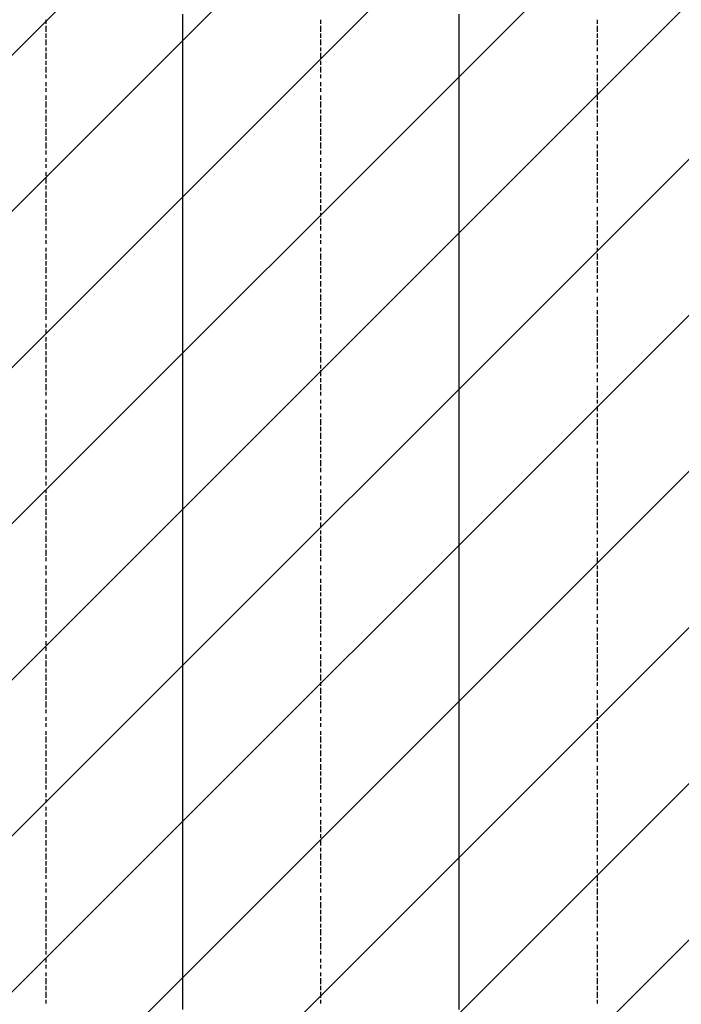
# Model space of a CAD drawing. Extents: x 997 to 109698, y 921 to 94021.
# Tile 45 of 256: x 19589 to 21027, y 12325 to 14465. Entities that reach past the tile are written whole.
import ezdxf

# ---------------------------------------------------------------- set-up
doc = ezdxf.new("R2010")
doc.units = 0
doc.header["$MEASUREMENT"] = 0
doc.layers.add('12', color=7, linetype='CONTINUOUS')
doc.layers.add('28', color=7, linetype='CONTINUOUS')

msp = doc.modelspace()

# ---------------------------------------------------------------- linework, layer by layer
at = {"layer": '12', "color": 1}
for p, q in [((19943.601607, 14464.953237), (19943.601607, 14476.953237)), ((20544.601607, 14464.953237), (20544.601607, 14476.953237)), ((19943.601607, 14455.953237), (19943.601607, 14464.953237)), ((19943.601607, 14447.953237), (19943.601607, 14455.953237)), ((19943.601607, 14434.953237), (19943.601607, 14447.953237)), ((20544.601607, 14455.953237), (20544.601607, 14464.953237)), ((20544.601607, 14447.953237), (20544.601607, 14455.953237)), ((20544.601607, 14434.953237), (20544.601607, 14447.953237)), ((19943.601607, 14425.953237), (19943.601607, 14434.953237)), ((19943.601607, 14417.953237), (19943.601607, 14425.953237)), ((20544.601607, 14425.953237), (20544.601607, 14434.953237)), ((20544.601607, 14417.953237), (20544.601607, 14425.953237)), ((19943.601607, 14404.953237), (19943.601607, 14417.953237)), ((19943.601607, 14396.953237), (19943.601607, 14404.953237)), ((20544.601607, 14404.953237), (20544.601607, 14417.953237)), ((20544.601607, 14396.953237), (20544.601607, 14404.953237)), ((19943.601607, 14383.953237), (19943.601607, 14396.953237)), ((19943.601607, 14375.953237), (19943.601607, 14383.953237)), ((20544.601607, 14383.953237), (20544.601607, 14396.953237)), ((20544.601607, 14375.953237), (20544.601607, 14383.953237)), ((19943.601607, 14366.953237), (19943.601607, 14375.953237)), ((19943.601607, 14354.953237), (19943.601607, 14366.953237)), ((20544.601607, 14366.953237), (20544.601607, 14375.953237)), ((20544.601607, 14354.953237), (20544.601607, 14366.953237)), ((19943.601607, 14345.953237), (19943.601607, 14354.953237)), ((19943.601607, 14337.953237), (19943.601607, 14345.953237)), ((20544.601607, 14345.953237), (20544.601607, 14354.953237)), ((20544.601607, 14337.953237), (20544.601607, 14345.953237)), ((19943.601607, 14324.953237), (19943.601607, 14337.953237)), ((19943.601607, 14315.953237), (19943.601607, 14324.953237)), ((20544.601607, 14324.953237), (20544.601607, 14337.953237)), ((20544.601607, 14315.953237), (20544.601607, 14324.953237)), ((19943.601607, 14307.953237), (19943.601607, 14315.953237)), ((19943.601607, 14294.953237), (19943.601607, 14307.953237)), ((20544.601607, 14307.953237), (20544.601607, 14315.953237)), ((20544.601607, 14294.953237), (20544.601607, 14307.953237)), ((19943.601607, 14286.953237), (19943.601607, 14294.953237)), ((19943.601607, 14273.953237), (19943.601607, 14286.953237)), ((20544.601607, 14286.953237), (20544.601607, 14294.953237)), ((20544.601607, 14273.953237), (20544.601607, 14286.953237)), ((19943.601607, 14265.953237), (19943.601607, 14273.953237)), ((19943.601607, 14256.953237), (19943.601607, 14265.953237)), ((19943.601607, 14243.953237), (19943.601607, 14256.953237)), ((20544.601607, 14265.953237), (20544.601607, 14273.953237)), ((20544.601607, 14256.953237), (20544.601607, 14265.953237)), ((20544.601607, 14243.953237), (20544.601607, 14256.953237)), ((19943.601607, 14235.953237), (19943.601607, 14243.953237)), ((19943.601607, 14227.953237), (19943.601607, 14235.953237)), ((20544.601607, 14235.953237), (20544.601607, 14243.953237)), ((20544.601607, 14227.953237), (20544.601607, 14235.953237)), ((19943.601607, 14214.953237), (19943.601607, 14227.953237)), ((19943.601607, 14205.953237), (19943.601607, 14214.953237)), ((20544.601607, 14214.953237), (20544.601607, 14227.953237)), ((20544.601607, 14205.953237), (20544.601607, 14214.953237)), ((19943.601607, 14197.953237), (19943.601607, 14205.953237)), ((19943.601607, 14184.953237), (19943.601607, 14197.953237)), ((20544.601607, 14197.953237), (20544.601607, 14205.953237)), ((20544.601607, 14184.953237), (20544.601607, 14197.953237)), ((19943.601607, 14176.953237), (19943.601607, 14184.953237)), ((19943.601607, 14163.953237), (19943.601607, 14176.953237)), ((20544.601607, 14176.953237), (20544.601607, 14184.953237)), ((20544.601607, 14163.953237), (20544.601607, 14176.953237)), ((19943.601607, 14155.953237), (19943.601607, 14163.953237)), ((19943.601607, 14146.953237), (19943.601607, 14155.953237)), ((19943.601607, 14133.953237), (19943.601607, 14146.953237)), ((20544.601607, 14155.953237), (20544.601607, 14163.953237)), ((20544.601607, 14146.953237), (20544.601607, 14155.953237)), ((20544.601607, 14133.953237), (20544.601607, 14146.953237)), ((19943.601607, 14125.953237), (19943.601607, 14133.953237)), ((19943.601607, 14116.953237), (19943.601607, 14125.953237)), ((20544.601607, 14125.953237), (20544.601607, 14133.953237)), ((20544.601607, 14116.953237), (20544.601607, 14125.953237)), ((19943.601607, 14104.953237), (19943.601607, 14116.953237)), ((19943.601607, 14095.953237), (19943.601607, 14104.953237)), ((20544.601607, 14104.953237), (20544.601607, 14116.953237)), ((20544.601607, 14095.953237), (20544.601607, 14104.953237)), ((19943.601607, 14087.953237), (19943.601607, 14095.953237)), ((19943.601607, 14074.953237), (19943.601607, 14087.953237)), ((20544.601607, 14087.953237), (20544.601607, 14095.953237)), ((20544.601607, 14074.953237), (20544.601607, 14087.953237)), ((19943.601607, 14066.953237), (19943.601607, 14074.953237)), ((19943.601607, 14053.953237), (19943.601607, 14066.953237)), ((20544.601607, 14066.953237), (20544.601607, 14074.953237)), ((20544.601607, 14053.953237), (20544.601607, 14066.953237)), ((19943.601607, 14044.953237), (19943.601607, 14053.953237)), ((19943.601607, 14036.953237), (19943.601607, 14044.953237)), ((20544.601607, 14044.953237), (20544.601607, 14053.953237)), ((20544.601607, 14036.953237), (20544.601607, 14044.953237)), ((19943.601607, 14023.953237), (19943.601607, 14036.953237)), ((19943.601607, 14015.953237), (19943.601607, 14023.953237)), ((20544.601607, 14023.953237), (20544.601607, 14036.953237)), ((20544.601607, 14015.953237), (20544.601607, 14023.953237)), ((19943.601607, 14006.953237), (19943.601607, 14015.953237)), ((19943.601607, 13994.953237), (19943.601607, 14006.953237)), ((20544.601607, 14006.953237), (20544.601607, 14015.953237)), ((20544.601607, 13994.953237), (20544.601607, 14006.953237)), ((19943.601607, 13985.953237), (19943.601607, 13994.953237)), ((19943.601607, 13977.953237), (19943.601607, 13985.953237)), ((19943.601607, 13964.953237), (19943.601607, 13977.953237)), ((20544.601607, 13985.953237), (20544.601607, 13994.953237)), ((20544.601607, 13977.953237), (20544.601607, 13985.953237)), ((20544.601607, 13964.953237), (20544.601607, 13977.953237)), ((19943.601607, 13956.953237), (19943.601607, 13964.953237)), ((19943.601607, 13943.953237), (19943.601607, 13956.953237)), ((20544.601607, 13956.953237), (20544.601607, 13964.953237)), ((20544.601607, 13943.953237), (20544.601607, 13956.953237)), ((19943.601607, 13934.953237), (19943.601607, 13943.953237)), ((19943.601607, 13926.953237), (19943.601607, 13934.953237)), ((20544.601607, 13934.953237), (20544.601607, 13943.953237)), ((20544.601607, 13926.953237), (20544.601607, 13934.953237)), ((19943.601607, 13913.953237), (19943.601607, 13926.953237)), ((19943.601607, 13905.953237), (19943.601607, 13913.953237)), ((20544.601607, 13913.953237), (20544.601607, 13926.953237)), ((20544.601607, 13905.953237), (20544.601607, 13913.953237)), ((19943.601607, 13896.953237), (19943.601607, 13905.953237)), ((19943.601607, 13884.953237), (19943.601607, 13896.953237)), ((20544.601607, 13896.953237), (20544.601607, 13905.953237)), ((20544.601607, 13884.953237), (20544.601607, 13896.953237)), ((19943.601607, 13875.953237), (19943.601607, 13884.953237)), ((19943.601607, 13867.953237), (19943.601607, 13875.953237)), ((20544.601607, 13875.953237), (20544.601607, 13884.953237)), ((20544.601607, 13867.953237), (20544.601607, 13875.953237)), ((19943.601607, 13854.953237), (19943.601607, 13867.953237)), ((19943.601607, 13846.953237), (19943.601607, 13854.953237)), ((19943.601607, 13837.953237), (19943.601607, 13846.953237)), ((20544.601607, 13854.953237), (20544.601607, 13867.953237)), ((20544.601607, 13846.953237), (20544.601607, 13854.953237)), ((20544.601607, 13837.953237), (20544.601607, 13846.953237)), ((19943.601607, 13824.953237), (19943.601607, 13837.953237)), ((20544.601607, 13824.953237), (20544.601607, 13837.953237)), ((19943.601607, 13816.953237), (19943.601607, 13824.953237)), ((19943.601607, 13803.953237), (19943.601607, 13816.953237)), ((19943.601607, 13795.953237), (19943.601607, 13803.953237)), ((20544.601607, 13816.953237), (20544.601607, 13824.953237)), ((20544.601607, 13803.953237), (20544.601607, 13816.953237)), ((20544.601607, 13795.953237), (20544.601607, 13803.953237)), ((19943.601607, 13786.953237), (19943.601607, 13795.953237)), ((19943.601607, 13774.953237), (19943.601607, 13786.953237)), ((20544.601607, 13786.953237), (20544.601607, 13795.953237)), ((20544.601607, 13774.953237), (20544.601607, 13786.953237)), ((19943.601607, 13765.953237), (19943.601607, 13774.953237)), ((19943.601607, 13757.953237), (19943.601607, 13765.953237)), ((20544.601607, 13765.953237), (20544.601607, 13774.953237)), ((20544.601607, 13757.953237), (20544.601607, 13765.953237)), ((19943.601607, 13744.953237), (19943.601607, 13757.953237)), ((19943.601607, 13735.953237), (19943.601607, 13744.953237)), ((20544.601607, 13744.953237), (20544.601607, 13757.953237)), ((20544.601607, 13735.953237), (20544.601607, 13744.953237)), ((19943.601607, 13727.953237), (19943.601607, 13735.953237)), ((19943.601607, 13714.953237), (19943.601607, 13727.953237)), ((20544.601607, 13727.953237), (20544.601607, 13735.953237)), ((20544.601607, 13714.953237), (20544.601607, 13727.953237)), ((19943.601607, 13706.953237), (19943.601607, 13714.953237)), ((19943.601607, 13693.953237), (19943.601607, 13706.953237)), ((20544.601607, 13706.953237), (20544.601607, 13714.953237)), ((20544.601607, 13693.953237), (20544.601607, 13706.953237)), ((19943.601607, 13685.953237), (19943.601607, 13693.953237)), ((19943.601607, 13676.953237), (19943.601607, 13685.953237)), ((19943.601607, 13663.953237), (19943.601607, 13676.953237)), ((20544.601607, 13685.953237), (20544.601607, 13693.953237)), ((20544.601607, 13676.953237), (20544.601607, 13685.953237)), ((20544.601607, 13663.953237), (20544.601607, 13676.953237)), ((19943.601607, 13655.953237), (19943.601607, 13663.953237)), ((19943.601607, 13647.953237), (19943.601607, 13655.953237)), ((20544.601607, 13655.953237), (20544.601607, 13663.953237)), ((20544.601607, 13647.953237), (20544.601607, 13655.953237)), ((19943.601607, 13634.953237), (19943.601607, 13647.953237)), ((19943.601607, 13625.953237), (19943.601607, 13634.953237)), ((20544.601607, 13634.953237), (20544.601607, 13647.953237)), ((20544.601607, 13625.953237), (20544.601607, 13634.953237)), ((19943.601607, 13617.953237), (19943.601607, 13625.953237)), ((19943.601607, 13604.953237), (19943.601607, 13617.953237)), ((20544.601607, 13617.953237), (20544.601607, 13625.953237)), ((20544.601607, 13604.953237), (20544.601607, 13617.953237)), ((19943.601607, 13596.953237), (19943.601607, 13604.953237)), ((19943.601607, 13583.953237), (19943.601607, 13596.953237)), ((20544.601607, 13596.953237), (20544.601607, 13604.953237)), ((20544.601607, 13583.953237), (20544.601607, 13596.953237)), ((19943.601607, 13575.953237), (19943.601607, 13583.953237)), ((19943.601607, 13566.953237), (19943.601607, 13575.953237)), ((20544.601607, 13575.953237), (20544.601607, 13583.953237)), ((20544.601607, 13566.953237), (20544.601607, 13575.953237)), ((19943.601607, 13553.953237), (19943.601607, 13566.953237)), ((19943.601607, 13545.953237), (19943.601607, 13553.953237)), ((20544.601607, 13553.953237), (20544.601607, 13566.953237)), ((20544.601607, 13545.953237), (20544.601607, 13553.953237)), ((19943.601607, 13536.953237), (19943.601607, 13545.953237)), ((19943.601607, 13524.953237), (19943.601607, 13536.953237)), ((20544.601607, 13536.953237), (20544.601607, 13545.953237)), ((20544.601607, 13524.953237), (20544.601607, 13536.953237)), ((19943.601607, 13515.953237), (19943.601607, 13524.953237)), ((19943.601607, 13507.953237), (19943.601607, 13515.953237)), ((19943.601607, 13494.953237), (19943.601607, 13507.953237)), ((20544.601607, 13515.953237), (20544.601607, 13524.953237)), ((20544.601607, 13507.953237), (20544.601607, 13515.953237)), ((20544.601607, 13494.953237), (20544.601607, 13507.953237)), ((19943.601607, 13486.953237), (19943.601607, 13494.953237)), ((19943.601607, 13473.953237), (19943.601607, 13486.953237)), ((20544.601607, 13486.953237), (20544.601607, 13494.953237)), ((20544.601607, 13473.953237), (20544.601607, 13486.953237)), ((19943.601607, 13465.953237), (19943.601607, 13473.953237)), ((19943.601607, 13456.953237), (19943.601607, 13465.953237)), ((20544.601607, 13465.953237), (20544.601607, 13473.953237)), ((20544.601607, 13456.953237), (20544.601607, 13465.953237)), ((19943.601607, 13443.953237), (19943.601607, 13456.953237)), ((19943.601607, 13435.953237), (19943.601607, 13443.953237)), ((20544.601607, 13443.953237), (20544.601607, 13456.953237)), ((20544.601607, 13435.953237), (20544.601607, 13443.953237)), ((19943.601607, 13426.953237), (19943.601607, 13435.953237)), ((19943.601607, 13414.953237), (19943.601607, 13426.953237)), ((20544.601607, 13426.953237), (20544.601607, 13435.953237)), ((20544.601607, 13414.953237), (20544.601607, 13426.953237)), ((19943.601607, 13405.953237), (19943.601607, 13414.953237)), ((19943.601607, 13397.953237), (19943.601607, 13405.953237)), ((19943.601607, 13384.953237), (19943.601607, 13397.953237)), ((20544.601607, 13405.953237), (20544.601607, 13414.953237)), ((20544.601607, 13397.953237), (20544.601607, 13405.953237)), ((20544.601607, 13384.953237), (20544.601607, 13397.953237)), ((19943.601607, 13376.953237), (19943.601607, 13384.953237)), ((19943.601607, 13363.953237), (19943.601607, 13376.953237)), ((20544.601607, 13376.953237), (20544.601607, 13384.953237)), ((20544.601607, 13363.953237), (20544.601607, 13376.953237)), ((19943.601607, 13354.953237), (19943.601607, 13363.953237)), ((19943.601607, 13346.953237), (19943.601607, 13354.953237)), ((20544.601607, 13354.953237), (20544.601607, 13363.953237)), ((20544.601607, 13346.953237), (20544.601607, 13354.953237)), ((19943.601607, 13333.953237), (19943.601607, 13346.953237)), ((19943.601607, 13325.953237), (19943.601607, 13333.953237)), ((20544.601607, 13333.953237), (20544.601607, 13346.953237)), ((20544.601607, 13325.953237), (20544.601607, 13333.953237)), ((19943.601607, 13316.953237), (19943.601607, 13325.953237)), ((19943.601607, 13304.953237), (19943.601607, 13316.953237)), ((20544.601607, 13316.953237), (20544.601607, 13325.953237)), ((20544.601607, 13304.953237), (20544.601607, 13316.953237)), ((19943.601607, 13295.953237), (19943.601607, 13304.953237)), ((19943.601607, 13287.953237), (19943.601607, 13295.953237)), ((20544.601607, 13295.953237), (20544.601607, 13304.953237)), ((20544.601607, 13287.953237), (20544.601607, 13295.953237)), ((19943.601607, 13274.953237), (19943.601607, 13287.953237)), ((19943.601607, 13266.953237), (19943.601607, 13274.953237)), ((20544.601607, 13274.953237), (20544.601607, 13287.953237)), ((20544.601607, 13266.953237), (20544.601607, 13274.953237)), ((19943.601607, 13257.953237), (19943.601607, 13266.953237)), ((19943.601607, 13244.953237), (19943.601607, 13257.953237)), ((20544.601607, 13257.953237), (20544.601607, 13266.953237)), ((20544.601607, 13244.953237), (20544.601607, 13257.953237)), ((19943.601607, 13236.953237), (19943.601607, 13244.953237)), ((19943.601607, 13223.953237), (19943.601607, 13236.953237)), ((20544.601607, 13236.953237), (20544.601607, 13244.953237)), ((20544.601607, 13223.953237), (20544.601607, 13236.953237)), ((19943.601607, 13215.953237), (19943.601607, 13223.953237)), ((19943.601607, 13206.953237), (19943.601607, 13215.953237)), ((19943.601607, 13194.953237), (19943.601607, 13206.953237)), ((20544.601607, 13215.953237), (20544.601607, 13223.953237)), ((20544.601607, 13206.953237), (20544.601607, 13215.953237)), ((20544.601607, 13194.953237), (20544.601607, 13206.953237)), ((19943.601607, 13185.953237), (19943.601607, 13194.953237)), ((19943.601607, 13177.953237), (19943.601607, 13185.953237)), ((20544.601607, 13185.953237), (20544.601607, 13194.953237)), ((20544.601607, 13177.953237), (20544.601607, 13185.953237)), ((19943.601607, 13164.953237), (19943.601607, 13177.953237)), ((19943.601607, 13156.953237), (19943.601607, 13164.953237)), ((20544.601607, 13164.953237), (20544.601607, 13177.953237)), ((20544.601607, 13156.953237), (20544.601607, 13164.953237)), ((19943.601607, 13147.953237), (19943.601607, 13156.953237)), ((19943.601607, 13134.953237), (19943.601607, 13147.953237)), ((20544.601607, 13147.953237), (20544.601607, 13156.953237)), ((20544.601607, 13134.953237), (20544.601607, 13147.953237)), ((19943.601607, 13126.953237), (19943.601607, 13134.953237)), ((19943.601607, 13113.953237), (19943.601607, 13126.953237)), ((20544.601607, 13126.953237), (20544.601607, 13134.953237)), ((20544.601607, 13113.953237), (20544.601607, 13126.953237)), ((19943.601607, 13105.953237), (19943.601607, 13113.953237)), ((19943.601607, 13096.953237), (19943.601607, 13105.953237)), ((20544.601607, 13105.953237), (20544.601607, 13113.953237)), ((20544.601607, 13096.953237), (20544.601607, 13105.953237)), ((19943.601607, 13084.953237), (19943.601607, 13096.953237)), ((19943.601607, 13075.953237), (19943.601607, 13084.953237)), ((20544.601607, 13084.953237), (20544.601607, 13096.953237)), ((20544.601607, 13075.953237), (20544.601607, 13084.953237)), ((19943.601607, 13067.953237), (19943.601607, 13075.953237)), ((19943.601607, 13054.953237), (19943.601607, 13067.953237)), ((19943.601607, 13045.953237), (19943.601607, 13054.953237)), ((20544.601607, 13067.953237), (20544.601607, 13075.953237)), ((20544.601607, 13054.953237), (20544.601607, 13067.953237)), ((20544.601607, 13045.953237), (20544.601607, 13054.953237)), ((19943.601607, 13037.953237), (19943.601607, 13045.953237)), ((19943.601607, 13024.953237), (19943.601607, 13037.953237)), ((20544.601607, 13037.953237), (20544.601607, 13045.953237)), ((20544.601607, 13024.953237), (20544.601607, 13037.953237)), ((19943.601607, 13016.953237), (19943.601607, 13024.953237)), ((19943.601607, 13003.953237), (19943.601607, 13016.953237)), ((20544.601607, 13016.953237), (20544.601607, 13024.953237)), ((20544.601607, 13003.953237), (20544.601607, 13016.953237)), ((19943.601607, 12995.953237), (19943.601607, 13003.953237)), ((19943.601607, 12986.953237), (19943.601607, 12995.953237)), ((20544.601607, 12995.953237), (20544.601607, 13003.953237)), ((20544.601607, 12986.953237), (20544.601607, 12995.953237)), ((19943.601607, 12973.953237), (19943.601607, 12986.953237)), ((19943.601607, 12965.953237), (19943.601607, 12973.953237)), ((20544.601607, 12973.953237), (20544.601607, 12986.953237)), ((20544.601607, 12965.953237), (20544.601607, 12973.953237)), ((19943.601607, 12957.953237), (19943.601607, 12965.953237)), ((19943.601607, 12944.953237), (19943.601607, 12957.953237)), ((20544.601607, 12957.953237), (20544.601607, 12965.953237)), ((20544.601607, 12944.953237), (20544.601607, 12957.953237)), ((19943.601607, 12935.953237), (19943.601607, 12944.953237)), ((19943.601607, 12927.953237), (19943.601607, 12935.953237)), ((19943.601607, 12914.953237), (19943.601607, 12927.953237)), ((20544.601607, 12935.953237), (20544.601607, 12944.953237)), ((20544.601607, 12927.953237), (20544.601607, 12935.953237)), ((20544.601607, 12914.953237), (20544.601607, 12927.953237)), ((19943.601607, 12906.953237), (19943.601607, 12914.953237)), ((19943.601607, 12893.953237), (19943.601607, 12906.953237)), ((20544.601607, 12906.953237), (20544.601607, 12914.953237)), ((20544.601607, 12893.953237), (20544.601607, 12906.953237)), ((19943.601607, 12885.953237), (19943.601607, 12893.953237)), ((19943.601607, 12876.953237), (19943.601607, 12885.953237)), ((20544.601607, 12885.953237), (20544.601607, 12893.953237)), ((20544.601607, 12876.953237), (20544.601607, 12885.953237)), ((19943.601607, 12863.953237), (19943.601607, 12876.953237)), ((19943.601607, 12855.953237), (19943.601607, 12863.953237)), ((20544.601607, 12863.953237), (20544.601607, 12876.953237)), ((20544.601607, 12855.953237), (20544.601607, 12863.953237)), ((19943.601607, 12846.953237), (19943.601607, 12855.953237)), ((19943.601607, 12834.953237), (19943.601607, 12846.953237)), ((20544.601607, 12846.953237), (20544.601607, 12855.953237)), ((20544.601607, 12834.953237), (20544.601607, 12846.953237)), ((19943.601607, 12825.953237), (19943.601607, 12834.953237)), ((19943.601607, 12817.953237), (19943.601607, 12825.953237)), ((20544.601607, 12825.953237), (20544.601607, 12834.953237)), ((20544.601607, 12817.953237), (20544.601607, 12825.953237)), ((19943.601607, 12804.953237), (19943.601607, 12817.953237)), ((19943.601607, 12796.953237), (19943.601607, 12804.953237)), ((20544.601607, 12804.953237), (20544.601607, 12817.953237)), ((20544.601607, 12796.953237), (20544.601607, 12804.953237)), ((19943.601607, 12783.953237), (19943.601607, 12796.953237)), ((19943.601607, 12774.953237), (19943.601607, 12783.953237)), ((20544.601607, 12783.953237), (20544.601607, 12796.953237)), ((20544.601607, 12774.953237), (20544.601607, 12783.953237)), ((19943.601607, 12766.953237), (19943.601607, 12774.953237)), ((19943.601607, 12753.953237), (19943.601607, 12766.953237)), ((20544.601607, 12766.953237), (20544.601607, 12774.953237)), ((20544.601607, 12753.953237), (20544.601607, 12766.953237)), ((19943.601607, 12745.953237), (19943.601607, 12753.953237)), ((19943.601607, 12736.953237), (19943.601607, 12745.953237)), ((19943.601607, 12724.953237), (19943.601607, 12736.953237)), ((20544.601607, 12745.953237), (20544.601607, 12753.953237)), ((20544.601607, 12736.953237), (20544.601607, 12745.953237)), ((20544.601607, 12724.953237), (20544.601607, 12736.953237)), ((19943.601607, 12715.953237), (19943.601607, 12724.953237)), ((19943.601607, 12707.953237), (19943.601607, 12715.953237)), ((20544.601607, 12715.953237), (20544.601607, 12724.953237)), ((20544.601607, 12707.953237), (20544.601607, 12715.953237)), ((19943.601607, 12694.953237), (19943.601607, 12707.953237)), ((19943.601607, 12686.953237), (19943.601607, 12694.953237)), ((20544.601607, 12694.953237), (20544.601607, 12707.953237)), ((20544.601607, 12686.953237), (20544.601607, 12694.953237)), ((19943.601607, 12677.953237), (19943.601607, 12686.953237)), ((19943.601607, 12664.953237), (19943.601607, 12677.953237)), ((20544.601607, 12677.953237), (20544.601607, 12686.953237)), ((20544.601607, 12664.953237), (20544.601607, 12677.953237)), ((19943.601607, 12656.953237), (19943.601607, 12664.953237)), ((19943.601607, 12643.953237), (19943.601607, 12656.953237)), ((20544.601607, 12656.953237), (20544.601607, 12664.953237)), ((20544.601607, 12643.953237), (20544.601607, 12656.953237)), ((19943.601607, 12635.953237), (19943.601607, 12643.953237)), ((19943.601607, 12626.953237), (19943.601607, 12635.953237)), ((19943.601607, 12614.953237), (19943.601607, 12626.953237)), ((20544.601607, 12635.953237), (20544.601607, 12643.953237)), ((20544.601607, 12626.953237), (20544.601607, 12635.953237)), ((20544.601607, 12614.953237), (20544.601607, 12626.953237)), ((19943.601607, 12605.953237), (19943.601607, 12614.953237)), ((19943.601607, 12597.953237), (19943.601607, 12605.953237)), ((20544.601607, 12605.953237), (20544.601607, 12614.953237)), ((20544.601607, 12597.953237), (20544.601607, 12605.953237)), ((19943.601607, 12584.953237), (19943.601607, 12597.953237)), ((19943.601607, 12576.953237), (19943.601607, 12584.953237)), ((20544.601607, 12584.953237), (20544.601607, 12597.953237)), ((20544.601607, 12576.953237), (20544.601607, 12584.953237)), ((19943.601607, 12567.953237), (19943.601607, 12576.953237)), ((19943.601607, 12554.953237), (19943.601607, 12567.953237)), ((20544.601607, 12567.953237), (20544.601607, 12576.953237)), ((20544.601607, 12554.953237), (20544.601607, 12567.953237)), ((19943.601607, 12546.953237), (19943.601607, 12554.953237)), ((19943.601607, 12533.953237), (19943.601607, 12546.953237)), ((20544.601607, 12546.953237), (20544.601607, 12554.953237)), ((20544.601607, 12533.953237), (20544.601607, 12546.953237)), ((19943.601607, 12525.953237), (19943.601607, 12533.953237)), ((19943.601607, 12516.953237), (19943.601607, 12525.953237)), ((20544.601607, 12525.953237), (20544.601607, 12533.953237)), ((20544.601607, 12516.953237), (20544.601607, 12525.953237)), ((19943.601607, 12504.953237), (19943.601607, 12516.953237)), ((19943.601607, 12495.953237), (19943.601607, 12504.953237)), ((20544.601607, 12504.953237), (20544.601607, 12516.953237)), ((20544.601607, 12495.953237), (20544.601607, 12504.953237)), ((19943.601607, 12487.953237), (19943.601607, 12495.953237)), ((19943.601607, 12474.953237), (19943.601607, 12487.953237)), ((20544.601607, 12487.953237), (20544.601607, 12495.953237)), ((20544.601607, 12474.953237), (20544.601607, 12487.953237)), ((19943.601607, 12465.953237), (19943.601607, 12474.953237)), ((19943.601607, 12457.953237), (19943.601607, 12465.953237)), ((19943.601607, 12444.953237), (19943.601607, 12457.953237)), ((20544.601607, 12465.953237), (20544.601607, 12474.953237)), ((20544.601607, 12457.953237), (20544.601607, 12465.953237)), ((20544.601607, 12444.953237), (20544.601607, 12457.953237)), ((19943.601607, 12436.953237), (19943.601607, 12444.953237)), ((19943.601607, 12423.953237), (19943.601607, 12436.953237)), ((20544.601607, 12436.953237), (20544.601607, 12444.953237)), ((20544.601607, 12423.953237), (20544.601607, 12436.953237)), ((19943.601607, 12415.953237), (19943.601607, 12423.953237)), ((19943.601607, 12406.953237), (19943.601607, 12415.953237)), ((20544.601607, 12415.953237), (20544.601607, 12423.953237)), ((20544.601607, 12406.953237), (20544.601607, 12415.953237)), ((19943.601607, 12393.953237), (19943.601607, 12406.953237)), ((19943.601607, 12385.953237), (19943.601607, 12393.953237)), ((20544.601607, 12393.953237), (20544.601607, 12406.953237)), ((20544.601607, 12385.953237), (20544.601607, 12393.953237)), ((19943.601607, 12377.953237), (19943.601607, 12385.953237)), ((19943.601607, 12364.953237), (19943.601607, 12377.953237)), ((20544.601607, 12377.953237), (20544.601607, 12385.953237)), ((20544.601607, 12364.953237), (20544.601607, 12377.953237)), ((19943.601607, 12355.953237), (19943.601607, 12364.953237)), ((19943.601607, 12347.953237), (19943.601607, 12355.953237)), ((20544.601607, 12355.953237), (20544.601607, 12364.953237)), ((20544.601607, 12347.953237), (20544.601607, 12355.953237)), ((19943.601607, 12334.953237), (19943.601607, 12347.953237)), ((19943.601607, 12326.953237), (19943.601607, 12334.953237)), ((20544.601607, 12334.953237), (20544.601607, 12347.953237)), ((20544.601607, 12326.953237), (20544.601607, 12334.953237)), ((19943.601607, 12313.953237), (19943.601607, 12326.953237)), ((20544.601607, 12313.953237), (20544.601607, 12326.953237))]:
    msp.add_line(p, q, dxfattribs=at)
at = {"layer": '12', "color": 5}
for p, q in [((19646.601607, 14455.953237), (19646.601607, 14464.953237)), ((19646.601607, 14438.953237), (19646.601607, 14451.953237)), ((20243.601607, 14455.953237), (20243.601607, 14464.953237)), ((20243.601607, 14438.953237), (20243.601607, 14451.953237)), ((20844.601607, 14455.953237), (20844.601607, 14464.953237)), ((20844.601607, 14438.953237), (20844.601607, 14451.953237)), ((19646.601607, 14425.953237), (19646.601607, 14434.953237)), ((20243.601607, 14425.953237), (20243.601607, 14434.953237)), ((20844.601607, 14425.953237), (20844.601607, 14434.953237)), ((19646.601607, 14409.953237), (19646.601607, 14421.953237)), ((19646.601607, 14396.953237), (19646.601607, 14404.953237)), ((20243.601607, 14409.953237), (20243.601607, 14421.953237)), ((20243.601607, 14396.953237), (20243.601607, 14404.953237)), ((20844.601607, 14409.953237), (20844.601607, 14421.953237)), ((20844.601607, 14396.953237), (20844.601607, 14404.953237)), ((19646.601607, 14379.953237), (19646.601607, 14392.953237)), ((20243.601607, 14379.953237), (20243.601607, 14392.953237)), ((20844.601607, 14379.953237), (20844.601607, 14387.953237)), ((19646.601607, 14366.953237), (19646.601607, 14375.953237)), ((19646.601607, 14349.953237), (19646.601607, 14362.953237)), ((20243.601607, 14366.953237), (20243.601607, 14375.953237)), ((20243.601607, 14349.953237), (20243.601607, 14362.953237)), ((20844.601607, 14366.953237), (20844.601607, 14375.953237)), ((19646.601607, 14337.953237), (19646.601607, 14345.953237)), ((20243.601607, 14337.953237), (20243.601607, 14345.953237)), ((20844.601607, 14349.953237), (20844.601607, 14358.953237)), ((20844.601607, 14332.953237), (20844.601607, 14345.953237)), ((19646.601607, 14320.953237), (19646.601607, 14328.953237)), ((20243.601607, 14320.953237), (20243.601607, 14328.953237)), ((20844.601607, 14320.953237), (20844.601607, 14328.953237)), ((19646.601607, 14307.953237), (19646.601607, 14315.953237)), ((19646.601607, 14290.953237), (19646.601607, 14299.953237)), ((20243.601607, 14307.953237), (20243.601607, 14315.953237)), ((20243.601607, 14290.953237), (20243.601607, 14299.953237)), ((20844.601607, 14303.953237), (20844.601607, 14315.953237)), ((20844.601607, 14290.953237), (20844.601607, 14299.953237)), ((19646.601607, 14273.953237), (19646.601607, 14286.953237)), ((20243.601607, 14273.953237), (20243.601607, 14286.953237)), ((20844.601607, 14273.953237), (20844.601607, 14286.953237)), ((19646.601607, 14260.953237), (19646.601607, 14269.953237)), ((19646.601607, 14243.953237), (19646.601607, 14256.953237)), ((20243.601607, 14260.953237), (20243.601607, 14269.953237)), ((20243.601607, 14243.953237), (20243.601607, 14256.953237)), ((20844.601607, 14260.953237), (20844.601607, 14269.953237)), ((20844.601607, 14243.953237), (20844.601607, 14256.953237)), ((19646.601607, 14231.953237), (19646.601607, 14239.953237)), ((20243.601607, 14231.953237), (20243.601607, 14239.953237)), ((20844.601607, 14231.953237), (20844.601607, 14239.953237)), ((19646.601607, 14214.953237), (19646.601607, 14227.953237)), ((19646.601607, 14201.953237), (19646.601607, 14210.953237)), ((20243.601607, 14214.953237), (20243.601607, 14227.953237)), ((20243.601607, 14201.953237), (20243.601607, 14210.953237)), ((20844.601607, 14214.953237), (20844.601607, 14222.953237)), ((20844.601607, 14201.953237), (20844.601607, 14210.953237)), ((19646.601607, 14184.953237), (19646.601607, 14197.953237)), ((20243.601607, 14184.953237), (20243.601607, 14197.953237)), ((20844.601607, 14184.953237), (20844.601607, 14193.953237)), ((19646.601607, 14171.953237), (19646.601607, 14180.953237)), ((20243.601607, 14171.953237), (20243.601607, 14180.953237)), ((20844.601607, 14167.953237), (20844.601607, 14180.953237)), ((19646.601607, 14155.953237), (19646.601607, 14163.953237)), ((19646.601607, 14142.953237), (19646.601607, 14150.953237)), ((20243.601607, 14155.953237), (20243.601607, 14163.953237)), ((20243.601607, 14142.953237), (20243.601607, 14150.953237)), ((20844.601607, 14155.953237), (20844.601607, 14163.953237)), ((20844.601607, 14138.953237), (20844.601607, 14150.953237)), ((19646.601607, 14125.953237), (19646.601607, 14133.953237)), ((20243.601607, 14125.953237), (20243.601607, 14133.953237)), ((20844.601607, 14125.953237), (20844.601607, 14133.953237)), ((19646.601607, 14108.953237), (19646.601607, 14121.953237)), ((19646.601607, 14095.953237), (19646.601607, 14104.953237)), ((20243.601607, 14108.953237), (20243.601607, 14121.953237)), ((20243.601607, 14095.953237), (20243.601607, 14104.953237)), ((20844.601607, 14108.953237), (20844.601607, 14121.953237)), ((20844.601607, 14095.953237), (20844.601607, 14104.953237)), ((19646.601607, 14078.953237), (19646.601607, 14091.953237)), ((20243.601607, 14078.953237), (20243.601607, 14091.953237)), ((20844.601607, 14078.953237), (20844.601607, 14091.953237)), ((19646.601607, 14066.953237), (19646.601607, 14074.953237)), ((19646.601607, 14049.953237), (19646.601607, 14061.953237)), ((20243.601607, 14066.953237), (20243.601607, 14074.953237)), ((20243.601607, 14049.953237), (20243.601607, 14061.953237)), ((20844.601607, 14066.953237), (20844.601607, 14074.953237)), ((19646.601607, 14036.953237), (19646.601607, 14044.953237)), ((20243.601607, 14036.953237), (20243.601607, 14044.953237)), ((20844.601607, 14049.953237), (20844.601607, 14057.953237)), ((20844.601607, 14036.953237), (20844.601607, 14044.953237)), ((19646.601607, 14019.953237), (19646.601607, 14032.953237)), ((20243.601607, 14019.953237), (20243.601607, 14032.953237)), ((20844.601607, 14019.953237), (20844.601607, 14028.953237)), ((19646.601607, 14006.953237), (19646.601607, 14015.953237)), ((19646.601607, 13989.953237), (19646.601607, 13998.953237)), ((20243.601607, 14006.953237), (20243.601607, 14015.953237)), ((20243.601607, 13989.953237), (20243.601607, 13998.953237)), ((20844.601607, 14002.953237), (20844.601607, 14015.953237)), ((20844.601607, 13989.953237), (20844.601607, 13998.953237)), ((19646.601607, 13977.953237), (19646.601607, 13985.953237)), ((20243.601607, 13977.953237), (20243.601607, 13985.953237)), ((20844.601607, 13973.953237), (20844.601607, 13985.953237)), ((19646.601607, 13960.953237), (19646.601607, 13968.953237)), ((19646.601607, 13943.953237), (19646.601607, 13956.953237)), ((20243.601607, 13960.953237), (20243.601607, 13968.953237)), ((20243.601607, 13943.953237), (20243.601607, 13956.953237)), ((20844.601607, 13960.953237), (20844.601607, 13968.953237)), ((20844.601607, 13943.953237), (20844.601607, 13956.953237)), ((19646.601607, 13930.953237), (19646.601607, 13939.953237)), ((20243.601607, 13930.953237), (20243.601607, 13939.953237)), ((20844.601607, 13930.953237), (20844.601607, 13939.953237)), ((19646.601607, 13913.953237), (19646.601607, 13926.953237)), ((20243.601607, 13913.953237), (20243.601607, 13926.953237)), ((20844.601607, 13913.953237), (20844.601607, 13926.953237)), ((19646.601607, 13901.953237), (19646.601607, 13909.953237)), ((19646.601607, 13884.953237), (19646.601607, 13896.953237)), ((20243.601607, 13901.953237), (20243.601607, 13909.953237)), ((20243.601607, 13884.953237), (20243.601607, 13896.953237)), ((20844.601607, 13901.953237), (20844.601607, 13909.953237)), ((20844.601607, 13884.953237), (20844.601607, 13896.953237)), ((19646.601607, 13871.953237), (19646.601607, 13879.953237)), ((20243.601607, 13871.953237), (20243.601607, 13879.953237)), ((20844.601607, 13871.953237), (20844.601607, 13879.953237)), ((19646.601607, 13854.953237), (19646.601607, 13867.953237)), ((19646.601607, 13841.953237), (19646.601607, 13850.953237)), ((20243.601607, 13854.953237), (20243.601607, 13867.953237)), ((20243.601607, 13841.953237), (20243.601607, 13850.953237)), ((20844.601607, 13854.953237), (20844.601607, 13862.953237)), ((20844.601607, 13841.953237), (20844.601607, 13850.953237)), ((19646.601607, 13824.953237), (19646.601607, 13837.953237)), ((20243.601607, 13824.953237), (20243.601607, 13837.953237)), ((20844.601607, 13824.953237), (20844.601607, 13833.953237)), ((19646.601607, 13812.953237), (19646.601607, 13820.953237)), ((19646.601607, 13795.953237), (19646.601607, 13803.953237)), ((20243.601607, 13812.953237), (20243.601607, 13820.953237)), ((20243.601607, 13795.953237), (20243.601607, 13803.953237)), ((20844.601607, 13807.953237), (20844.601607, 13820.953237)), ((20844.601607, 13795.953237), (20844.601607, 13803.953237)), ((19646.601607, 13782.953237), (19646.601607, 13791.953237)), ((20243.601607, 13782.953237), (20243.601607, 13791.953237)), ((20844.601607, 13778.953237), (20844.601607, 13791.953237)), ((19646.601607, 13765.953237), (19646.601607, 13774.953237)), ((19646.601607, 13748.953237), (19646.601607, 13761.953237)), ((20243.601607, 13765.953237), (20243.601607, 13774.953237)), ((20243.601607, 13748.953237), (20243.601607, 13761.953237)), ((20844.601607, 13765.953237), (20844.601607, 13774.953237)), ((20844.601607, 13748.953237), (20844.601607, 13761.953237)), ((19646.601607, 13735.953237), (19646.601607, 13744.953237)), ((20243.601607, 13735.953237), (20243.601607, 13744.953237)), ((20844.601607, 13735.953237), (20844.601607, 13744.953237)), ((19646.601607, 13719.953237), (19646.601607, 13731.953237)), ((20243.601607, 13719.953237), (20243.601607, 13731.953237)), ((20844.601607, 13719.953237), (20844.601607, 13731.953237)), ((19646.601607, 13706.953237), (19646.601607, 13714.953237)), ((19646.601607, 13689.953237), (19646.601607, 13702.953237)), ((20243.601607, 13706.953237), (20243.601607, 13714.953237)), ((20243.601607, 13689.953237), (20243.601607, 13702.953237)), ((20844.601607, 13706.953237), (20844.601607, 13714.953237)), ((20844.601607, 13689.953237), (20844.601607, 13697.953237)), ((19646.601607, 13676.953237), (19646.601607, 13685.953237)), ((20243.601607, 13676.953237), (20243.601607, 13685.953237)), ((20844.601607, 13676.953237), (20844.601607, 13685.953237)), ((19646.601607, 13659.953237), (19646.601607, 13672.953237)), ((19646.601607, 13647.953237), (19646.601607, 13655.953237)), ((20243.601607, 13659.953237), (20243.601607, 13672.953237)), ((20243.601607, 13647.953237), (20243.601607, 13655.953237)), ((20844.601607, 13659.953237), (20844.601607, 13668.953237)), ((20844.601607, 13642.953237), (20844.601607, 13655.953237)), ((19646.601607, 13630.953237), (19646.601607, 13638.953237)), ((20243.601607, 13630.953237), (20243.601607, 13638.953237)), ((20844.601607, 13630.953237), (20844.601607, 13638.953237)), ((19646.601607, 13617.953237), (19646.601607, 13625.953237)), ((20243.601607, 13617.953237), (20243.601607, 13625.953237)), ((20844.601607, 13613.953237), (20844.601607, 13625.953237)), ((19646.601607, 13600.953237), (19646.601607, 13608.953237)), ((19646.601607, 13583.953237), (19646.601607, 13596.953237)), ((20243.601607, 13600.953237), (20243.601607, 13608.953237)), ((20243.601607, 13583.953237), (20243.601607, 13596.953237)), ((20844.601607, 13600.953237), (20844.601607, 13608.953237)), ((20844.601607, 13583.953237), (20844.601607, 13596.953237)), ((19646.601607, 13570.953237), (19646.601607, 13579.953237)), ((20243.601607, 13570.953237), (20243.601607, 13579.953237)), ((20844.601607, 13570.953237), (20844.601607, 13579.953237)), ((19646.601607, 13553.953237), (19646.601607, 13566.953237)), ((19646.601607, 13541.953237), (19646.601607, 13549.953237)), ((20243.601607, 13553.953237), (20243.601607, 13566.953237)), ((20243.601607, 13541.953237), (20243.601607, 13549.953237)), ((20844.601607, 13553.953237), (20844.601607, 13566.953237)), ((20844.601607, 13541.953237), (20844.601607, 13549.953237)), ((19646.601607, 13524.953237), (19646.601607, 13536.953237)), ((20243.601607, 13524.953237), (20243.601607, 13536.953237)), ((20844.601607, 13524.953237), (20844.601607, 13532.953237)), ((19646.601607, 13511.953237), (19646.601607, 13520.953237)), ((19646.601607, 13494.953237), (19646.601607, 13507.953237)), ((20243.601607, 13511.953237), (20243.601607, 13520.953237)), ((20243.601607, 13494.953237), (20243.601607, 13507.953237)), ((20844.601607, 13511.953237), (20844.601607, 13520.953237)), ((19646.601607, 13481.953237), (19646.601607, 13490.953237)), ((20243.601607, 13481.953237), (20243.601607, 13490.953237)), ((20844.601607, 13494.953237), (20844.601607, 13503.953237)), ((20844.601607, 13477.953237), (20844.601607, 13490.953237)), ((19646.601607, 13465.953237), (19646.601607, 13473.953237)), ((20243.601607, 13465.953237), (20243.601607, 13473.953237)), ((20844.601607, 13465.953237), (20844.601607, 13473.953237)), ((19646.601607, 13452.953237), (19646.601607, 13460.953237)), ((19646.601607, 13435.953237), (19646.601607, 13443.953237)), ((20243.601607, 13452.953237), (20243.601607, 13460.953237)), ((20243.601607, 13435.953237), (20243.601607, 13443.953237)), ((20844.601607, 13448.953237), (20844.601607, 13460.953237)), ((20844.601607, 13435.953237), (20844.601607, 13443.953237)), ((19646.601607, 13418.953237), (19646.601607, 13431.953237)), ((20243.601607, 13418.953237), (20243.601607, 13431.953237)), ((20844.601607, 13418.953237), (20844.601607, 13431.953237)), ((19646.601607, 13405.953237), (19646.601607, 13414.953237)), ((19646.601607, 13388.953237), (19646.601607, 13401.953237)), ((20243.601607, 13405.953237), (20243.601607, 13414.953237)), ((20243.601607, 13388.953237), (20243.601607, 13401.953237)), ((20844.601607, 13405.953237), (20844.601607, 13414.953237)), ((20844.601607, 13388.953237), (20844.601607, 13401.953237)), ((19646.601607, 13376.953237), (19646.601607, 13384.953237)), ((20243.601607, 13376.953237), (20243.601607, 13384.953237)), ((20844.601607, 13376.953237), (20844.601607, 13384.953237)), ((19646.601607, 13359.953237), (19646.601607, 13371.953237)), ((19646.601607, 13346.953237), (19646.601607, 13354.953237)), ((20243.601607, 13359.953237), (20243.601607, 13371.953237)), ((20243.601607, 13346.953237), (20243.601607, 13354.953237)), ((20844.601607, 13359.953237), (20844.601607, 13371.953237)), ((20844.601607, 13346.953237), (20844.601607, 13354.953237)), ((19646.601607, 13329.953237), (19646.601607, 13342.953237)), ((20243.601607, 13329.953237), (20243.601607, 13342.953237)), ((20844.601607, 13329.953237), (20844.601607, 13338.953237)), ((19646.601607, 13316.953237), (19646.601607, 13325.953237)), ((19646.601607, 13299.953237), (19646.601607, 13312.953237)), ((20243.601607, 13316.953237), (20243.601607, 13325.953237)), ((20243.601607, 13299.953237), (20243.601607, 13312.953237)), ((20844.601607, 13316.953237), (20844.601607, 13325.953237)), ((19646.601607, 13287.953237), (19646.601607, 13295.953237)), ((20243.601607, 13287.953237), (20243.601607, 13295.953237)), ((20844.601607, 13299.953237), (20844.601607, 13308.953237)), ((20844.601607, 13282.953237), (20844.601607, 13295.953237)), ((19646.601607, 13270.953237), (19646.601607, 13278.953237)), ((20243.601607, 13270.953237), (20243.601607, 13278.953237)), ((20844.601607, 13270.953237), (20844.601607, 13278.953237)), ((19646.601607, 13257.953237), (19646.601607, 13266.953237)), ((19646.601607, 13240.953237), (19646.601607, 13249.953237)), ((20243.601607, 13257.953237), (20243.601607, 13266.953237)), ((20243.601607, 13240.953237), (20243.601607, 13249.953237)), ((20844.601607, 13253.953237), (20844.601607, 13266.953237)), ((20844.601607, 13240.953237), (20844.601607, 13249.953237)), ((19646.601607, 13223.953237), (19646.601607, 13236.953237)), ((20243.601607, 13223.953237), (20243.601607, 13236.953237)), ((20844.601607, 13223.953237), (20844.601607, 13236.953237)), ((19646.601607, 13211.953237), (19646.601607, 13219.953237)), ((19646.601607, 13194.953237), (19646.601607, 13206.953237)), ((20243.601607, 13211.953237), (20243.601607, 13219.953237)), ((20243.601607, 13194.953237), (20243.601607, 13206.953237)), ((20844.601607, 13211.953237), (20844.601607, 13219.953237)), ((20844.601607, 13194.953237), (20844.601607, 13206.953237)), ((19646.601607, 13181.953237), (19646.601607, 13189.953237)), ((20243.601607, 13181.953237), (20243.601607, 13189.953237)), ((20844.601607, 13181.953237), (20844.601607, 13189.953237)), ((19646.601607, 13164.953237), (19646.601607, 13177.953237)), ((20243.601607, 13164.953237), (20243.601607, 13177.953237)), ((20844.601607, 13164.953237), (20844.601607, 13172.953237)), ((19646.601607, 13151.953237), (19646.601607, 13160.953237)), ((19646.601607, 13134.953237), (19646.601607, 13147.953237)), ((20243.601607, 13151.953237), (20243.601607, 13160.953237)), ((20243.601607, 13134.953237), (20243.601607, 13147.953237)), ((20844.601607, 13151.953237), (20844.601607, 13160.953237)), ((20844.601607, 13134.953237), (20844.601607, 13143.953237)), ((19646.601607, 13122.953237), (19646.601607, 13130.953237)), ((20243.601607, 13122.953237), (20243.601607, 13130.953237)), ((20844.601607, 13117.953237), (20844.601607, 13130.953237)), ((19646.601607, 13105.953237), (19646.601607, 13113.953237)), ((19646.601607, 13092.953237), (19646.601607, 13100.953237)), ((20243.601607, 13105.953237), (20243.601607, 13113.953237)), ((20243.601607, 13092.953237), (20243.601607, 13100.953237)), ((20844.601607, 13105.953237), (20844.601607, 13113.953237)), ((20844.601607, 13088.953237), (20844.601607, 13100.953237)), ((19646.601607, 13075.953237), (19646.601607, 13084.953237)), ((20243.601607, 13075.953237), (20243.601607, 13084.953237)), ((20844.601607, 13075.953237), (20844.601607, 13084.953237)), ((19646.601607, 13058.953237), (19646.601607, 13071.953237)), ((19646.601607, 13045.953237), (19646.601607, 13054.953237)), ((20243.601607, 13058.953237), (20243.601607, 13071.953237)), ((20243.601607, 13045.953237), (20243.601607, 13054.953237)), ((20844.601607, 13058.953237), (20844.601607, 13071.953237)), ((20844.601607, 13045.953237), (20844.601607, 13054.953237)), ((19646.601607, 13028.953237), (19646.601607, 13041.953237)), ((20243.601607, 13028.953237), (20243.601607, 13041.953237)), ((20844.601607, 13028.953237), (20844.601607, 13041.953237)), ((19646.601607, 13016.953237), (19646.601607, 13024.953237)), ((19646.601607, 12999.953237), (19646.601607, 13012.953237)), ((20243.601607, 13016.953237), (20243.601607, 13024.953237)), ((20243.601607, 12999.953237), (20243.601607, 13012.953237)), ((20844.601607, 13016.953237), (20844.601607, 13024.953237)), ((19646.601607, 12986.953237), (19646.601607, 12995.953237)), ((20243.601607, 12986.953237), (20243.601607, 12995.953237)), ((20844.601607, 12999.953237), (20844.601607, 13007.953237)), ((20844.601607, 12986.953237), (20844.601607, 12995.953237)), ((19646.601607, 12969.953237), (19646.601607, 12982.953237)), ((20243.601607, 12969.953237), (20243.601607, 12982.953237)), ((20844.601607, 12969.953237), (20844.601607, 12978.953237)), ((19646.601607, 12957.953237), (19646.601607, 12965.953237)), ((19646.601607, 12940.953237), (19646.601607, 12948.953237)), ((20243.601607, 12957.953237), (20243.601607, 12965.953237)), ((20243.601607, 12940.953237), (20243.601607, 12948.953237)), ((20844.601607, 12952.953237), (20844.601607, 12965.953237)), ((20844.601607, 12940.953237), (20844.601607, 12948.953237)), ((19646.601607, 12927.953237), (19646.601607, 12935.953237)), ((20243.601607, 12927.953237), (20243.601607, 12935.953237)), ((20844.601607, 12923.953237), (20844.601607, 12935.953237)), ((19646.601607, 12910.953237), (19646.601607, 12918.953237)), ((19646.601607, 12893.953237), (19646.601607, 12906.953237)), ((20243.601607, 12910.953237), (20243.601607, 12918.953237)), ((20243.601607, 12893.953237), (20243.601607, 12906.953237)), ((20844.601607, 12910.953237), (20844.601607, 12918.953237)), ((20844.601607, 12893.953237), (20844.601607, 12906.953237)), ((19646.601607, 12880.953237), (19646.601607, 12889.953237)), ((20243.601607, 12880.953237), (20243.601607, 12889.953237)), ((20844.601607, 12880.953237), (20844.601607, 12889.953237)), ((19646.601607, 12863.953237), (19646.601607, 12876.953237)), ((20243.601607, 12863.953237), (20243.601607, 12876.953237)), ((20844.601607, 12863.953237), (20844.601607, 12876.953237)), ((19646.601607, 12851.953237), (19646.601607, 12859.953237)), ((19646.601607, 12834.953237), (19646.601607, 12846.953237)), ((20243.601607, 12851.953237), (20243.601607, 12859.953237)), ((20243.601607, 12834.953237), (20243.601607, 12846.953237)), ((20844.601607, 12851.953237), (20844.601607, 12859.953237)), ((20844.601607, 12834.953237), (20844.601607, 12842.953237)), ((19646.601607, 12821.953237), (19646.601607, 12830.953237)), ((20243.601607, 12821.953237), (20243.601607, 12830.953237)), ((20844.601607, 12821.953237), (20844.601607, 12830.953237)), ((19646.601607, 12804.953237), (19646.601607, 12817.953237)), ((19646.601607, 12791.953237), (19646.601607, 12800.953237)), ((20243.601607, 12804.953237), (20243.601607, 12817.953237)), ((20243.601607, 12791.953237), (20243.601607, 12800.953237)), ((20844.601607, 12804.953237), (20844.601607, 12813.953237)), ((20844.601607, 12791.953237), (20844.601607, 12800.953237)), ((19646.601607, 12774.953237), (19646.601607, 12783.953237)), ((20243.601607, 12774.953237), (20243.601607, 12783.953237)), ((20844.601607, 12774.953237), (20844.601607, 12783.953237)), ((19646.601607, 12762.953237), (19646.601607, 12770.953237)), ((20243.601607, 12762.953237), (20243.601607, 12770.953237)), ((20844.601607, 12758.953237), (20844.601607, 12770.953237)), ((19646.601607, 12745.953237), (19646.601607, 12753.953237)), ((19646.601607, 12732.953237), (19646.601607, 12741.953237)), ((20243.601607, 12745.953237), (20243.601607, 12753.953237)), ((20243.601607, 12732.953237), (20243.601607, 12741.953237)), ((20844.601607, 12745.953237), (20844.601607, 12753.953237)), ((20844.601607, 12728.953237), (20844.601607, 12741.953237)), ((19646.601607, 12715.953237), (19646.601607, 12724.953237)), ((20243.601607, 12715.953237), (20243.601607, 12724.953237)), ((20844.601607, 12715.953237), (20844.601607, 12724.953237)), ((19646.601607, 12698.953237), (19646.601607, 12711.953237)), ((19646.601607, 12686.953237), (19646.601607, 12694.953237)), ((20243.601607, 12698.953237), (20243.601607, 12711.953237)), ((20243.601607, 12686.953237), (20243.601607, 12694.953237)), ((20844.601607, 12698.953237), (20844.601607, 12711.953237)), ((20844.601607, 12686.953237), (20844.601607, 12694.953237)), ((19646.601607, 12669.953237), (19646.601607, 12681.953237)), ((20243.601607, 12669.953237), (20243.601607, 12681.953237)), ((20844.601607, 12669.953237), (20844.601607, 12681.953237)), ((19646.601607, 12656.953237), (19646.601607, 12664.953237)), ((19646.601607, 12639.953237), (19646.601607, 12652.953237)), ((20243.601607, 12656.953237), (20243.601607, 12664.953237)), ((20243.601607, 12639.953237), (20243.601607, 12652.953237)), ((20844.601607, 12656.953237), (20844.601607, 12664.953237)), ((20844.601607, 12639.953237), (20844.601607, 12648.953237)), ((19646.601607, 12626.953237), (19646.601607, 12635.953237)), ((20243.601607, 12626.953237), (20243.601607, 12635.953237)), ((20844.601607, 12626.953237), (20844.601607, 12635.953237)), ((19646.601607, 12609.953237), (19646.601607, 12622.953237)), ((19646.601607, 12597.953237), (19646.601607, 12605.953237)), ((20243.601607, 12609.953237), (20243.601607, 12622.953237)), ((20243.601607, 12597.953237), (20243.601607, 12605.953237)), ((20844.601607, 12609.953237), (20844.601607, 12618.953237)), ((20844.601607, 12592.953237), (20844.601607, 12605.953237)), ((19646.601607, 12580.953237), (19646.601607, 12588.953237)), ((20243.601607, 12580.953237), (20243.601607, 12588.953237)), ((20844.601607, 12580.953237), (20844.601607, 12588.953237)), ((19646.601607, 12567.953237), (19646.601607, 12576.953237)), ((20243.601607, 12567.953237), (20243.601607, 12576.953237)), ((20844.601607, 12563.953237), (20844.601607, 12576.953237)), ((19646.601607, 12550.953237), (19646.601607, 12559.953237)), ((19646.601607, 12533.953237), (19646.601607, 12546.953237)), ((20243.601607, 12550.953237), (20243.601607, 12559.953237)), ((20243.601607, 12533.953237), (20243.601607, 12546.953237)), ((20844.601607, 12550.953237), (20844.601607, 12559.953237)), ((20844.601607, 12533.953237), (20844.601607, 12546.953237)), ((19646.601607, 12520.953237), (19646.601607, 12529.953237)), ((20243.601607, 12520.953237), (20243.601607, 12529.953237)), ((20844.601607, 12520.953237), (20844.601607, 12529.953237)), ((19646.601607, 12504.953237), (19646.601607, 12516.953237)), ((19646.601607, 12491.953237), (19646.601607, 12499.953237)), ((20243.601607, 12504.953237), (20243.601607, 12516.953237)), ((20243.601607, 12491.953237), (20243.601607, 12499.953237)), ((20844.601607, 12504.953237), (20844.601607, 12516.953237)), ((20844.601607, 12491.953237), (20844.601607, 12499.953237)), ((19646.601607, 12474.953237), (19646.601607, 12487.953237)), ((20243.601607, 12474.953237), (20243.601607, 12487.953237)), ((20844.601607, 12474.953237), (20844.601607, 12482.953237)), ((19646.601607, 12461.953237), (19646.601607, 12470.953237)), ((19646.601607, 12444.953237), (19646.601607, 12457.953237)), ((20243.601607, 12461.953237), (20243.601607, 12470.953237)), ((20243.601607, 12444.953237), (20243.601607, 12457.953237)), ((20844.601607, 12461.953237), (20844.601607, 12470.953237)), ((19646.601607, 12432.953237), (19646.601607, 12440.953237)), ((20243.601607, 12432.953237), (20243.601607, 12440.953237)), ((20844.601607, 12444.953237), (20844.601607, 12453.953237)), ((20844.601607, 12427.953237), (20844.601607, 12440.953237)), ((19646.601607, 12415.953237), (19646.601607, 12423.953237)), ((20243.601607, 12415.953237), (20243.601607, 12423.953237)), ((20844.601607, 12415.953237), (20844.601607, 12423.953237)), ((19646.601607, 12402.953237), (19646.601607, 12410.953237)), ((19646.601607, 12385.953237), (19646.601607, 12393.953237)), ((20243.601607, 12402.953237), (20243.601607, 12410.953237)), ((20243.601607, 12385.953237), (20243.601607, 12393.953237)), ((20844.601607, 12398.953237), (20844.601607, 12410.953237)), ((20844.601607, 12385.953237), (20844.601607, 12393.953237)), ((19646.601607, 12368.953237), (19646.601607, 12381.953237)), ((20243.601607, 12368.953237), (20243.601607, 12381.953237)), ((20844.601607, 12368.953237), (20844.601607, 12381.953237)), ((19646.601607, 12355.953237), (19646.601607, 12364.953237)), ((19646.601607, 12338.953237), (19646.601607, 12351.953237)), ((20243.601607, 12355.953237), (20243.601607, 12364.953237)), ((20243.601607, 12338.953237), (20243.601607, 12351.953237)), ((20844.601607, 12355.953237), (20844.601607, 12364.953237)), ((20844.601607, 12338.953237), (20844.601607, 12351.953237)), ((19646.601607, 12326.953237), (19646.601607, 12334.953237)), ((20243.601607, 12326.953237), (20243.601607, 12334.953237)), ((20844.601607, 12326.953237), (20844.601607, 12334.953237))]:
    msp.add_line(p, q, dxfattribs=at)
at = {"layer": '28', "color": 2}
for p, q in [((16797.746869, 11613.375554), (22097.636205, 16913.26489)), ((16797.746869, 11273.964299), (22097.636205, 16573.853635)), ((16797.746869, 10934.553044), (22097.636205, 16234.44238)), ((16797.746869, 10595.141789), (22097.636205, 15895.031125)), ((16797.746869, 10255.730534), (22097.636205, 15555.61987)), ((16797.746869, 9916.319279), (22097.636205, 15216.208615)), ((16797.746869, 9576.908024), (22097.636205, 14876.79736)), ((16797.746869, 9237.496769), (22097.636205, 14537.386105)), ((16797.746869, 8898.085514), (22097.636205, 14197.97485)), ((16797.746869, 8558.674259), (22097.636205, 13858.563595)), ((16797.746869, 8219.263004), (22097.636205, 13519.15234))]:
    msp.add_line(p, q, dxfattribs=at)

doc.saveas('drawing.dxf')
